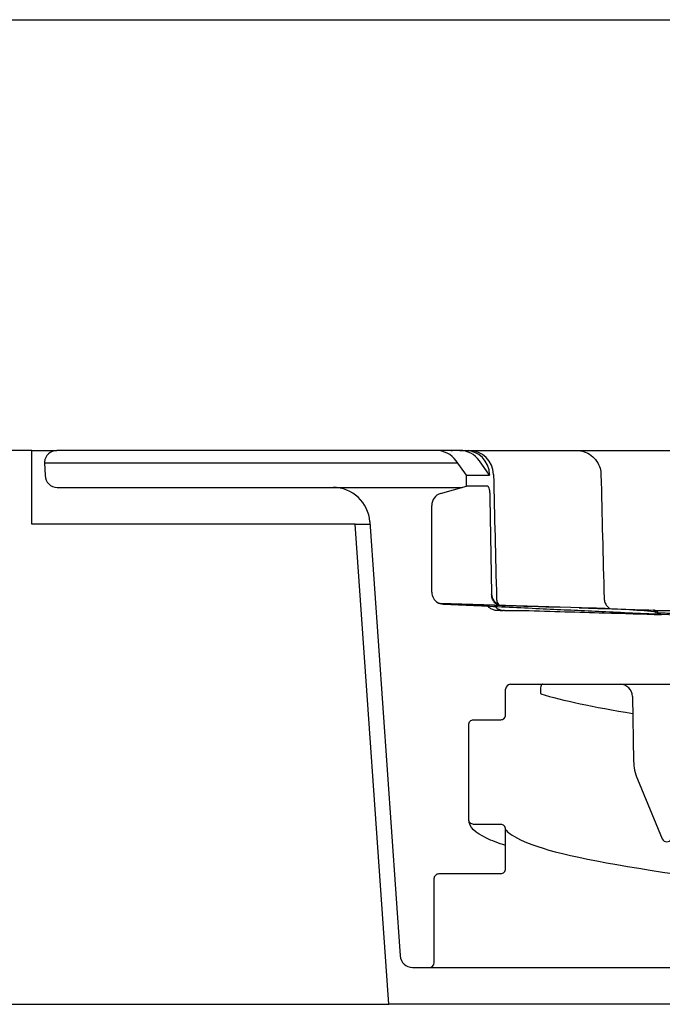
# Model space of a CAD drawing. Header units: millimetres. Extents: x -18288 to 18288, y -400 to 5820.
# Tile 21 of 26: x 2274 to 2300, y 5291 to 5331. Entities that reach past the tile are written whole.
import ezdxf

# ---------------------------------------------------------------- set-up
doc = ezdxf.new("R2010")
doc.units = ezdxf.units.MM
doc.header["$LTSCALE"] = 20
doc.layers.add('_Sichtbarkanten', color=7, linetype='Continuous', lineweight=25)

msp = doc.modelspace()

# ---------------------------------------------------------------- linework, layer by layer
at = {"layer": '_Sichtbarkanten'}
for p, q in [((1447.99, 5331.416), (3251.363, 5331.416)), ((2274.177, 5313.916), (2273.19, 5313.916)), ((2274.177, 5310.916), (2274.177, 5313.916)), ((2274.177, 5313.916), (2275.195, 5313.916)), ((2290.6, 5313.916), (2275.195, 5313.916)), ((2291.564, 5313.916), (2290.6, 5313.916)), ((2291.564, 5313.916), (2291.791, 5313.916)), ((2291.791, 5313.916), (2291.937, 5313.916)), ((2291.937, 5313.916), (2294.459, 5313.916)), ((2296.199, 5313.916), (2296.302, 5313.916)), ((2296.286, 5313.916), (2296.302, 5313.916)), ((2296.302, 5313.916), (2304.331, 5313.916)), ((2274.696, 5313.449), (2274.694, 5313.417)), ((2274.694, 5313.417), (2291.472, 5313.417)), ((2274.694, 5313.417), (2274.712, 5312.899)), ((2291.831, 5312.916), (2291.413, 5313.499)), ((2292.775, 5312.916), (2292.363, 5313.499)), ((2291.831, 5312.916), (2292.775, 5312.916)), ((2291.839, 5312.466), (2291.831, 5312.916)), ((2292.774, 5312.934), (2292.775, 5312.916)), ((2275.212, 5312.416), (2286.414, 5312.416)), ((2286.414, 5312.416), (2291.664, 5312.416)), ((2290.785, 5312.164), (2291.839, 5312.466)), ((2292.697, 5312.466), (2291.839, 5312.466)), ((2290.423, 5308.164), (2290.423, 5311.684)), ((2292.791, 5311.988), (2292.857, 5308.108)), ((2287.313, 5310.916), (2274.177, 5310.916)), ((2288.677, 5291.416), (2287.313, 5310.916)), ((2287.313, 5310.916), (2287.918, 5310.916)), ((2287.911, 5311.021), (2289.144, 5293.381)), ((2296.95, 5307.509), (2290.771, 5307.702)), ((2293.199, 5307.416), (2293.08, 5307.416)), ((2293.381, 5307.416), (2293.327, 5307.416)), ((2293.381, 5307.416), (2294.171, 5307.416)), ((2299.444, 5307.431), (2299.44, 5307.431)), ((2299.508, 5307.416), (2299.509, 5307.416)), ((2299.512, 5307.416), (2334.861, 5307.416)), ((2302.164, 5307.137), (2299.727, 5307.251)), ((2299.744, 5307.25), (2299.744, 5307.25)), ((2293.627, 5304.416), (2298.081, 5304.416)), ((2298.081, 5304.416), (2302.002, 5304.416)), ((2293.427, 5303.177), (2293.427, 5304.216)), ((2298.581, 5303.925), (2298.626, 5301.299)), ((2293.427, 5303.177), (2293.427, 5303.177)), ((2297.964, 5303.167), (2297.964, 5303.167)), ((2291.927, 5298.927), (2291.927, 5302.776)), ((2298.781, 5300.564), (2299.792, 5298.14)), ((2293.227, 5298.726), (2292.127, 5298.726)), ((2293.427, 5298.526), (2293.427, 5298.526)), ((2293.427, 5296.927), (2293.427, 5298.526)), ((2293.427, 5296.927), (2293.427, 5296.927)), ((2297.964, 5296.917), (2297.964, 5296.917)), ((2290.527, 5296.526), (2290.527, 5296.526)), ((2290.527, 5293.116), (2290.527, 5296.526)), ((2289.643, 5292.916), (2290.327, 5292.916)), ((2290.327, 5292.916), (2310.817, 5292.916)), ((1435.277, 5291.416), (2288.677, 5291.416)), ((2410.677, 5291.416), (2288.677, 5291.416))]:
    msp.add_line(p, q, dxfattribs=at)
for centre, radius, start, end in [((2275.195, 5313.416), 0.5, 90, 176.273), ((2290.6, 5312.916), 1, 35.6618, 90), ((2291.937, 5312.916), 1, 1.2972, 90.0001), ((2275.212, 5312.916), 0.5, 182, 270), ((2286.414, 5310.916), 1.5, 4, 90), ((2290.923, 5311.684), 0.5, 106, 180), ((2290.923, 5308.164), 0.5, 180, 240.9201), ((2290.777, 5307.902), 0.2, 240.9201, 268.2101), ((2290.778, 5307.902), 0.2, 267.95, 268.2132), ((2293.627, 5304.216), 0.2, 90, 180), ((2298.081, 5303.916), 0.5, 1, 90), ((2300.626, 5301.334), 2, 181, 202.6613), ((2299.977, 5298.217), 0.2, 202.6613, 337.3387), ((2289.643, 5293.416), 0.5, 184, 270), ((2290.327, 5293.116), 0.2, 270, 0)]:
    msp.add_arc(centre, radius, start, end, dxfattribs=at)
for centre, major_axis, ratio, start_param, end_param in [((2291.564, 5312.916), (0, 1), 0.983682, 5.334804, 6.283185), ((2291.791, 5312.916), (0, 1), 0.983682, 4.729842, 6.283185), ((2294.459, 5312.916), (0, 1), 0.921933, 0.000272, 0.000284), ((2293.378, 5308.094), (0.521, 0.011), 0.960809, 3.137116, 4.329897), ((2293.381, 5307.917), (0.521, 0.011), 0.960803, 3.896809, 4.689633), ((2299.438, 5307.231), (0.009, 0.2), 0.999308, 5.992816, 6.283185), ((2299.773, 5307.449), (-0.01, -0.2), 0.999287, 5.340805, 6.283185)]:
    msp.add_ellipse(centre, major_axis=major_axis, ratio=ratio, start_param=start_param, end_param=end_param, dxfattribs=at)
for points, knots in [([(2291.199, 5313.916), (2291.199, 5313.916), (2291.199, 5313.916), (2291.2, 5313.916), (2291.2, 5313.916), (2291.201, 5313.916), (2291.201, 5313.916), (2291.204, 5313.916), (2291.206, 5313.916), (2291.213, 5313.916), (2291.219, 5313.916), (2291.227, 5313.916), (2291.229, 5313.916), (2291.232, 5313.916), (2291.233, 5313.916), (2291.233, 5313.916), (2291.233, 5313.916), (2291.234, 5313.916), (2291.234, 5313.916), (2291.234, 5313.916), (2291.234, 5313.916), (2291.234, 5313.916), (2291.234, 5313.916), (2291.234, 5313.916), (2291.234, 5313.916), (2291.237, 5313.916), (2291.249, 5313.916), (2291.268, 5313.916)], [0, 0, 0, 0, 0.0000125, 0.0000125, 0.00006252, 0.00006252, 0.00026257, 0.00026257, 0.00086275, 0.00086275, 0.00246327, 0.00246327, 0.00327312, 0.00327312, 0.0033762, 0.0033762, 0.00342709, 0.00342709, 0.00347747, 0.00347747, 0.00367825, 0.00367825, 0.00405258, 0.00405258, 0.00804505, 0.00804505, 0.04015753, 0.04015753, 0.04015753, 0.04015753]), ([(2294.459, 5313.916), (2294.502, 5313.916), (2294.552, 5313.916), (2294.609, 5313.916), (2294.609, 5313.916)], [0, 0, 0, 0, 0.1428571, 0.1439925, 0.1439925, 0.1439925, 0.1439925]), ([(2294.785, 5313.916), (2294.788, 5313.916), (2294.851, 5313.916), (2294.919, 5313.916), (2294.987, 5313.916)], [0.2788753, 0.2788753, 0.2788753, 0.2788753, 0.2857143, 0.4105752, 0.4105752, 0.4105752, 0.4105752]), ([(2295.185, 5313.916), (2295.213, 5313.916), (2295.29, 5313.916), (2295.371, 5313.916), (2295.423, 5313.916)], [0.5254031, 0.5254031, 0.5254031, 0.5254031, 0.5714286, 0.650889, 0.650889, 0.650889, 0.650889]), ([(2295.727, 5313.916), (2295.771, 5313.916), (2295.922, 5313.916), (2296.078, 5313.916), (2296.192, 5313.916)], [0.7963405, 0.7963405, 0.7963405, 0.7963405, 0.8571429, 1, 1, 1, 1]), ([(2296.302, 5313.916), (2296.357, 5313.916), (2296.412, 5313.912), (2296.52, 5313.894), (2296.573, 5313.88), (2296.724, 5313.829), (2296.821, 5313.778), (2296.99, 5313.649), (2297.065, 5313.571), (2297.186, 5313.395), (2297.233, 5313.296), (2297.286, 5313.111), (2297.299, 5313.025), (2297.301, 5312.939)], [0, 0, 0, 0, 0.0166068, 0.0166068, 0.0327708, 0.0327708, 0.0646347, 0.0646347, 0.0964913, 0.0964913, 0.1285532, 0.1285532, 0.154244, 0.154244, 0.154244, 0.154244]), ([(2292.697, 5312.466), (2292.703, 5312.466), (2292.709, 5312.463), (2292.72, 5312.45), (2292.726, 5312.44), (2292.742, 5312.404), (2292.752, 5312.37), (2292.768, 5312.286), (2292.775, 5312.236), (2292.783, 5312.15), (2292.786, 5312.118), (2292.789, 5312.053), (2292.79, 5312.021), (2292.791, 5311.988)], [-0.0759992, -0.0759992, -0.0759992, -0.0759992, -0.06613135, -0.06613135, -0.05579541, -0.05579541, -0.03778289, -0.03778289, -0.01981545, -0.01981545, -0.00967498, -0.00967498, 0, 0, 0, 0]), ([(2292.857, 5308.108), (2292.857, 5308.104), (2292.857, 5308.1), (2292.857, 5308.093), (2292.858, 5308.089), (2292.858, 5308.085)], [-0.002286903, -0.002286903, -0.002286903, -0.002286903, -0.001152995, -0.001152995, -0.000045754, -0.000045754, -0.000045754, -0.000045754]), ([(2293.126, 5307.628), (2293.113, 5307.634), (2293.1, 5307.641), (2293.041, 5307.677), (2292.997, 5307.716), (2292.928, 5307.81), (2292.901, 5307.861), (2292.875, 5307.946), (2292.869, 5307.974), (2292.86, 5308.03), (2292.858, 5308.057), (2292.858, 5308.085)], [0.01970113, 0.01970113, 0.01970113, 0.01970113, 0.02570745, 0.02570745, 0.04825969, 0.04825969, 0.0676593, 0.0676593, 0.07665584, 0.07665584, 0.08509615, 0.08509615, 0.08509615, 0.08509615]), ([(2290.686, 5307.724), (2290.686, 5307.724), (2290.685, 5307.724), (2290.685, 5307.724), (2290.685, 5307.724), (2290.686, 5307.724), (2290.686, 5307.724), (2290.687, 5307.724), (2290.687, 5307.723), (2290.688, 5307.723), (2290.689, 5307.722), (2290.691, 5307.721), (2290.693, 5307.72), (2290.697, 5307.719), (2290.699, 5307.718), (2290.705, 5307.715), (2290.71, 5307.713), (2290.726, 5307.708), (2290.738, 5307.705), (2290.757, 5307.702), (2290.764, 5307.702), (2290.771, 5307.702)], [0.02602934, 0.02602934, 0.02602934, 0.02602934, 0.0271549, 0.0271549, 0.02765694, 0.02765694, 0.02802265, 0.02802265, 0.02834704, 0.02834704, 0.02867266, 0.02867266, 0.02933194, 0.02933194, 0.02997769, 0.02997769, 0.03145881, 0.03145881, 0.03515697, 0.03515697, 0.03717204, 0.03717204, 0.03717204, 0.03717204]), ([(2290.896, 5307.665), (2290.852, 5307.667), (2290.808, 5307.676), (2290.752, 5307.694), (2290.736, 5307.7), (2290.717, 5307.709), (2290.711, 5307.711), (2290.7, 5307.716), (2290.695, 5307.719), (2290.692, 5307.721)], [0, 0, 0, 0, 0.01307036, 0.01307036, 0.01850465, 0.01850465, 0.02104522, 0.02104522, 0.02403718, 0.02403718, 0.02403718, 0.02403718]), ([(2290.772, 5307.702), (2290.795, 5307.701), (2290.819, 5307.7), (2290.863, 5307.699), (2290.882, 5307.698), (2290.901, 5307.698)], [0, 0, 0, 0, 0.00750789, 0.00750789, 0.01323099, 0.01323099, 0.01323099, 0.01323099]), ([(2299.423, 5307.265), (2298.958, 5307.287), (2298.515, 5307.308), (2298.099, 5307.327), (2297.683, 5307.347), (2297.294, 5307.365), (2296.917, 5307.383), (2296.54, 5307.4), (2296.176, 5307.417), (2295.803, 5307.435), (2295.43, 5307.452), (2295.05, 5307.47), (2294.651, 5307.489), (2294.252, 5307.507), (2293.835, 5307.527), (2293.412, 5307.547), (2292.989, 5307.567), (2292.561, 5307.587), (2292.141, 5307.606), (2291.721, 5307.626), (2291.309, 5307.645), (2290.898, 5307.664)], [0, 0, 0, 0, 0.142857, 0.142857, 0.142857, 0.285714, 0.285714, 0.285714, 0.428571, 0.428571, 0.428571, 0.571429, 0.571429, 0.571429, 0.714286, 0.714286, 0.714286, 0.857143, 0.857143, 0.857143, 1, 1, 1, 1]), ([(2293.057, 5307.904), (2293.058, 5307.85), (2293.069, 5307.796), (2293.099, 5307.713), (2293.114, 5307.682), (2293.132, 5307.653)], [0, 0, 0, 0, 0.01614808, 0.01614808, 0.02633431, 0.02633431, 0.02633431, 0.02633431]), ([(2297.428, 5307.902), (2297.43, 5307.848), (2297.44, 5307.794), (2297.477, 5307.694), (2297.504, 5307.646), (2297.57, 5307.563), (2297.61, 5307.527), (2297.661, 5307.494), (2297.667, 5307.49), (2297.673, 5307.486)], [0, 0, 0, 0, 0.01614804, 0.01614804, 0.03207207, 0.03207207, 0.04800413, 0.04800413, 0.05021546, 0.05021546, 0.05021546, 0.05021546]), ([(2293.08, 5307.416), (2293.056, 5307.416), (2293.032, 5307.418), (2292.985, 5307.425), (2292.962, 5307.43), (2292.888, 5307.452), (2292.839, 5307.475), (2292.764, 5307.527), (2292.736, 5307.552), (2292.71, 5307.58)], [0, 0, 0, 0, 0.00720864, 0.00720864, 0.01427122, 0.01427122, 0.03020317, 0.03020317, 0.0414543, 0.0414543, 0.0414543, 0.0414543]), ([(2294.171, 5307.416), (2295.301, 5307.382), (2297.223, 5307.325), (2298.997, 5307.272), (2299.744, 5307.25)], [0, 0, 0, 0, 0.3333333, 0.5903568, 0.5903568, 0.5903568, 0.5903568]), ([(2299.721, 5307.251), (2299.71, 5307.252), (2299.697, 5307.252), (2299.683, 5307.253), (2299.667, 5307.254), (2299.65, 5307.255), (2299.631, 5307.256), (2299.612, 5307.257), (2299.592, 5307.257), (2299.57, 5307.259), (2299.547, 5307.26), (2299.524, 5307.261), (2299.499, 5307.262), (2299.474, 5307.263), (2299.449, 5307.264), (2299.423, 5307.265)], [0.2924974, 0.2924974, 0.2924974, 0.2924974, 0.4285714, 0.4285714, 0.4285714, 0.5714286, 0.5714286, 0.5714286, 0.7142857, 0.7142857, 0.7142857, 0.8571429, 0.8571429, 0.8571429, 1, 1, 1, 1]), ([(2299.444, 5307.431), (2299.444, 5307.431), (2299.444, 5307.431), (2299.445, 5307.431), (2299.447, 5307.43), (2299.454, 5307.43), (2299.46, 5307.429), (2299.488, 5307.425), (2299.51, 5307.418), (2299.548, 5307.399), (2299.566, 5307.386), (2299.59, 5307.361), (2299.598, 5307.351), (2299.605, 5307.34)], [0.00006351, 0.00006351, 0.00006351, 0.00006351, 0.00007643, 0.00007643, 0.00042982, 0.00042982, 0.0023165, 0.0023165, 0.00891549, 0.00891549, 0.01535168, 0.01535168, 0.01923393, 0.01923393, 0.01923393, 0.01923393]), ([(2299.509, 5307.344), (2299.508, 5307.345), (2299.506, 5307.346), (2299.494, 5307.353), (2299.483, 5307.358), (2299.466, 5307.363), (2299.459, 5307.364), (2299.451, 5307.365), (2299.449, 5307.365), (2299.448, 5307.366)], [-0.014693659, -0.014693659, -0.014693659, -0.014693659, -0.014162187, -0.014162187, -0.010590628, -0.010590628, -0.008613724, -0.008613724, -0.008147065, -0.008147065, -0.008147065, -0.008147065]), ([(2299.504, 5307.419), (2299.524, 5307.412), (2299.544, 5307.402), (2299.578, 5307.375), (2299.593, 5307.358), (2299.605, 5307.34)], [0, 0, 0, 0, 0.00652362, 0.00652362, 0.01310085, 0.01310085, 0.01310085, 0.01310085]), ([(2299.727, 5307.251), (2299.702, 5307.252), (2299.676, 5307.257), (2299.623, 5307.275), (2299.599, 5307.288), (2299.552, 5307.315), (2299.53, 5307.331), (2299.509, 5307.344)], [-0.01796569, -0.01796569, -0.01796569, -0.01796569, -0.01309678, -0.01309678, -0.00741781, -0.00741781, -0.00000041, -0.00000041, -0.00000041, -0.00000041]), ([(2294.769, 5304.416), (2294.796, 5304.416), (2294.822, 5304.416), (2294.87, 5304.416), (2294.892, 5304.416), (2294.912, 5304.416), (2294.916, 5304.416), (2294.918, 5304.416), (2294.919, 5304.416), (2294.919, 5304.416), (2294.919, 5304.416), (2294.919, 5304.416), (2294.919, 5304.416), (2294.919, 5304.416), (2294.919, 5304.416), (2294.918, 5304.416), (2294.918, 5304.416), (2294.918, 5304.416), (2294.918, 5304.416), (2294.918, 5304.416), (2294.918, 5304.416), (2294.918, 5304.416), (2294.918, 5304.416), (2294.917, 5304.416), (2294.916, 5304.416), (2294.914, 5304.416), (2294.913, 5304.416), (2294.909, 5304.415), (2294.907, 5304.414), (2294.9, 5304.411), (2294.896, 5304.408), (2294.888, 5304.401), (2294.885, 5304.397), (2294.875, 5304.383), (2294.87, 5304.372), (2294.86, 5304.348), (2294.856, 5304.335), (2294.846, 5304.293), (2294.842, 5304.263), (2294.837, 5304.205), (2294.836, 5304.177), (2294.838, 5304.127), (2294.841, 5304.104), (2294.847, 5304.069), (2294.851, 5304.055), (2294.858, 5304.037), (2294.86, 5304.032), (2294.865, 5304.026), (2294.865, 5304.025), (2294.866, 5304.024), (2294.867, 5304.024), (2294.867, 5304.024), (2294.867, 5304.024), (2294.867, 5304.023), (2294.868, 5304.023), (2294.868, 5304.023), (2294.868, 5304.023), (2294.868, 5304.023), (2294.868, 5304.023), (2294.868, 5304.023), (2294.868, 5304.023), (2294.868, 5304.023)], [0.4022708, 0.4022708, 0.4022708, 0.4022708, 0.4600586, 0.4600586, 0.517842, 0.517842, 0.5371006, 0.5371006, 0.5435188, 0.5435188, 0.5438109, 0.5438109, 0.5443261, 0.5443261, 0.5443779, 0.5443779, 0.5443906, 0.5443906, 0.5444032, 0.5444032, 0.5444158, 0.5444158, 0.5444662, 0.5444662, 0.5446671, 0.5446671, 0.5450692, 0.5450692, 0.5458075, 0.5458075, 0.5474302, 0.5474302, 0.5490417, 0.5490417, 0.5527954, 0.5527954, 0.5569635, 0.5569635, 0.565848, 0.565848, 0.5745446, 0.5745446, 0.5825109, 0.5825109, 0.5889846, 0.5889846, 0.5922194, 0.5922194, 0.592629, 0.592629, 0.5927311, 0.5927311, 0.5927819, 0.5927819, 0.5928331, 0.5928331, 0.5928838, 0.5928838, 0.5929342, 0.5929342, 0.5929962, 0.5929962, 0.5929962, 0.5929962]), ([(2291.927, 5302.776), (2291.927, 5302.802), (2291.932, 5302.828), (2291.952, 5302.877), (2291.966, 5302.898), (2292.003, 5302.936), (2292.025, 5302.951), (2292.074, 5302.971), (2292.1, 5302.976), (2292.127, 5302.976)], [-0.03155283, -0.03155283, -0.03155283, -0.03155283, -0.02364153, -0.02364153, -0.01591898, -0.01591898, -0.00790713, -0.00790713, 0, 0, 0, 0]), ([(2292.127, 5302.976), (2292.31, 5302.976), (2292.494, 5302.976), (2292.86, 5302.976), (2293.044, 5302.976), (2293.227, 5302.976)], [-0.1099991, -0.1099991, -0.1099991, -0.1099991, -0.0549997, -0.0549997, -0.0000375, -0.0000375, -0.0000375, -0.0000375]), ([(2293.227, 5302.976), (2293.253, 5302.976), (2293.279, 5302.982), (2293.327, 5303.001), (2293.348, 5303.016), (2293.386, 5303.052), (2293.401, 5303.075), (2293.422, 5303.124), (2293.427, 5303.15), (2293.427, 5303.177)], [-0.03155737, -0.03155737, -0.03155737, -0.03155737, -0.02371829, -0.02371829, -0.01600415, -0.01600415, -0.00795813, -0.00795813, 0, 0, 0, 0]), ([(2292.127, 5298.726), (2292.101, 5298.726), (2292.075, 5298.732), (2292.027, 5298.751), (2292.005, 5298.766), (2291.968, 5298.802), (2291.953, 5298.825), (2291.932, 5298.874), (2291.927, 5298.9), (2291.927, 5298.927)], [-0.03155603, -0.03155603, -0.03155603, -0.03155603, -0.02371571, -0.02371571, -0.01600154, -0.01600154, -0.00795658, -0.00795658, 0, 0, 0, 0]), ([(2293.431, 5297.867), (2293.125, 5297.965), (2292.862, 5298.066), (2292.221, 5298.371), (2291.927, 5298.594), (2291.927, 5298.927)], [3.306339, 3.306339, 3.306339, 3.306339, 3.722688, 3.722688, 4.564484, 4.564484, 4.564484, 4.564484]), ([(2293.427, 5298.526), (2293.427, 5298.552), (2293.422, 5298.578), (2293.402, 5298.627), (2293.387, 5298.648), (2293.351, 5298.686), (2293.328, 5298.701), (2293.279, 5298.721), (2293.253, 5298.726), (2293.227, 5298.726)], [-0.03155404, -0.03155404, -0.03155404, -0.03155404, -0.02364069, -0.02364069, -0.01591774, -0.01591774, -0.00790638, -0.00790638, -0.00000002, -0.00000002, -0.00000002, -0.00000002]), ([(2293.427, 5298.526), (2293.427, 5298.421), (2294.029, 5297.977), (2296.981, 5297.219), (2299.391, 5296.814), (2302.497, 5296.415)], [0, 0, 0, 0, 1.563816, 1.563816, 3.26886, 3.26886, 3.26886, 3.26886]), ([(2293.227, 5296.726), (2293.253, 5296.726), (2293.279, 5296.732), (2293.327, 5296.751), (2293.348, 5296.766), (2293.386, 5296.802), (2293.401, 5296.825), (2293.422, 5296.874), (2293.427, 5296.9), (2293.427, 5296.927)], [-0.03155721, -0.03155721, -0.03155721, -0.03155721, -0.02371829, -0.02371829, -0.01600415, -0.01600415, -0.00795813, -0.00795813, 0, 0, 0, 0]), ([(2290.527, 5296.526), (2290.527, 5296.552), (2290.532, 5296.578), (2290.552, 5296.627), (2290.566, 5296.648), (2290.603, 5296.686), (2290.625, 5296.701), (2290.674, 5296.721), (2290.7, 5296.726), (2290.729, 5296.726)], [-0.03155113, -0.03155113, -0.03155113, -0.03155113, -0.02364193, -0.02364193, -0.01592002, -0.01592002, -0.00790784, -0.00790784, 0, 0, 0, 0]), ([(2290.729, 5296.726), (2291.146, 5296.726), (2291.562, 5296.726), (2292.395, 5296.726), (2292.811, 5296.726), (2293.227, 5296.726)], [-0.2499981, -0.2499981, -0.2499981, -0.2499981, -0.124999, -0.124999, -0.0002218, -0.0002218, -0.0002218, -0.0002218])]:
    msp.add_open_spline(points, degree=3, knots=knots, dxfattribs=at)
for points in [[(2294.459, 5313.916), (2294.469, 5313.916), (2294.48, 5313.916), (2294.492, 5313.916)], [(2294.609, 5313.916), (2294.662, 5313.916), (2294.721, 5313.916), (2294.785, 5313.916)], [(2294.987, 5313.916), (2295.05, 5313.916), (2295.116, 5313.916), (2295.185, 5313.916)], [(2295.423, 5313.916), (2295.52, 5313.916), (2295.622, 5313.916), (2295.727, 5313.916)], [(2292.937, 5312.939), (2292.975, 5311.26), (2293.015, 5309.582), (2293.057, 5307.904)], [(2297.301, 5312.939), (2297.34, 5311.26), (2297.381, 5309.58), (2297.428, 5307.902)], [(2290.901, 5307.698), (2292.484, 5307.648), (2294.068, 5307.599), (2295.651, 5307.549)], [(2297.428, 5307.902), (2297.428, 5307.902), (2297.428, 5307.902), (2297.428, 5307.902)], [(2293.199, 5307.416), (2293.247, 5307.416), (2293.289, 5307.416), (2293.327, 5307.416)], [(2296.417, 5307.525), (2297.424, 5307.494), (2298.43, 5307.462), (2299.437, 5307.431)], [(2299.448, 5307.366), (2298.785, 5307.428), (2297.87, 5307.48), (2296.95, 5307.509)], [(2299.444, 5307.431), (2299.445, 5307.431), (2299.446, 5307.431), (2299.447, 5307.43)], [(2294.861, 5304.025), (2294.861, 5304.025), (2294.861, 5304.025), (2294.861, 5304.025)], [(2294.861, 5304.025), (2295.732, 5303.763), (2296.989, 5303.496), (2298.593, 5303.23)]]:
    msp.add_open_spline(points, degree=3, dxfattribs=at)
msp.add_rational_spline([(2303.636, 5307.137), (2301.708, 5307.222), (2299.625, 5307.314)], [1.21561557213, 1.18262202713, 1.14859828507], degree=2, dxfattribs=at)

doc.saveas('drawing.dxf')
